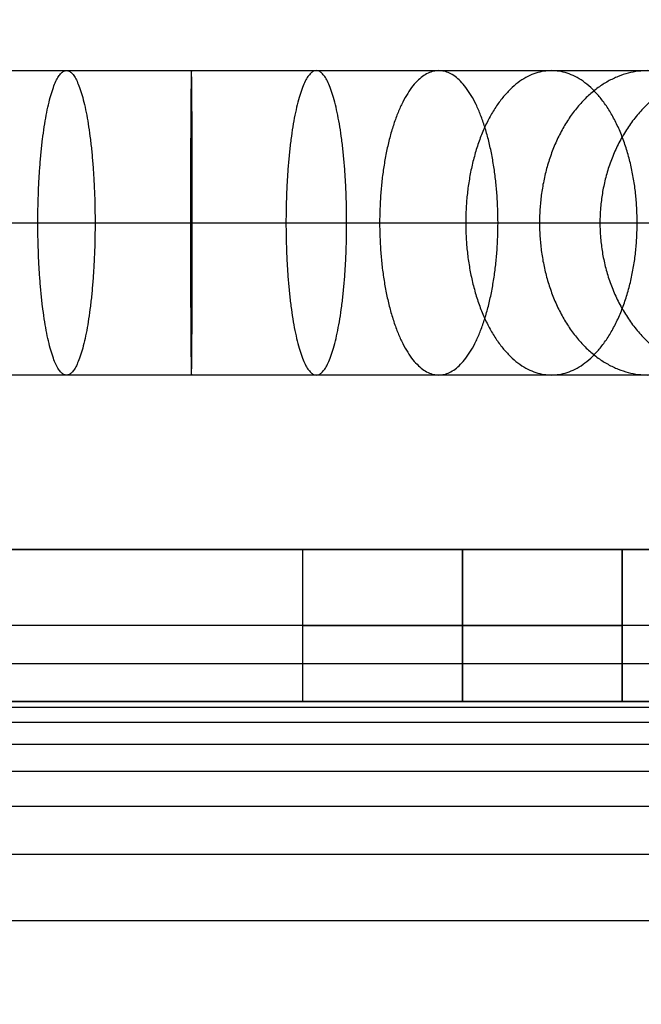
# Model space of a CAD drawing. Header units: millimetres. Extents: x -301 to 499, y -10 to 231.
# Tile 75 of 256: x -284.54 to -276.37, y 189.45 to 202.39. Entities that reach past the tile are written whole.
import ezdxf

# ---------------------------------------------------------------- set-up
doc = ezdxf.new("R2010")
doc.units = ezdxf.units.MM
doc.layers.add('Default', color=7, linetype='Continuous', true_color=0x000000)
doc.layers.add('Layer 01', color=7, linetype='Continuous', true_color=0x000000)

msp = doc.modelspace()

# ---------------------------------------------------------------- linework, layer by layer
at = {"layer": 'Default'}
for points, weights, knots in [([(-290.715, 17.319, 7.007), (-290.715, 5.857, 7.007), (-290.715, -5.606, 7.007), (-290.715, -5.657, 7.008), (-290.715, -5.708, 7.009), (-290.715, -5.759, 7.013), (-290.715, -5.809, 7.017), (-290.715, -5.859, 7.023), (-290.715, -5.909, 7.03), (-290.715, -5.958, 7.039), (-290.715, -6.007, 7.047), (-290.715, -6.055, 7.058), (-290.715, -6.103, 7.07), (-290.715, -6.151, 7.083), (-290.715, -6.198, 7.096), (-290.715, -6.244, 7.112), (-290.715, -6.291, 7.128), (-290.715, -6.336, 7.146), (-290.715, -6.381, 7.164), (-290.715, -6.425, 7.184), (-290.715, -6.469, 7.203), (-290.715, -6.512, 7.226), (-290.715, -6.555, 7.248), (-290.715, -6.597, 7.272), (-290.715, -6.639, 7.296), (-290.715, -6.679, 7.322), (-290.715, -6.72, 7.347), (-290.715, -6.759, 7.375), (-290.715, -6.798, 7.403), (-290.715, -6.835, 7.433), (-290.715, -6.873, 7.462), (-290.715, -6.909, 7.494), (-290.715, -6.945, 7.525), (-290.715, -6.98, 7.558), (-290.715, -7.015, 7.591), (-290.715, -7.048, 7.626), (-290.715, -7.081, 7.66), (-290.715, -7.112, 7.696), (-290.715, -7.143, 7.733), (-290.715, -7.173, 7.77), (-290.715, -7.203, 7.808), (-290.715, -7.23, 7.847), (-290.715, -7.258, 7.886), (-290.715, -7.284, 7.927), (-290.715, -7.31, 7.967), (-290.715, -7.334, 8.009), (-290.715, -7.358, 8.05), (-290.715, -7.38, 8.093), (-290.715, -7.402, 8.136), (-290.715, -7.422, 8.181), (-290.715, -7.442, 8.225), (-290.715, -7.46, 8.27), (-290.715, -7.478, 8.315), (-290.715, -7.494, 8.361), (-290.715, -7.509, 8.408), (-290.715, -7.523, 8.455), (-290.715, -7.536, 8.502), (-290.715, -7.547, 8.551), (-290.715, -7.558, 8.599), (-290.715, -7.567, 8.648), (-290.715, -7.576, 8.697), (-290.715, -7.582, 8.747), (-290.715, -7.589, 8.797), (-290.715, -7.592, 8.847), (-290.715, -7.596, 8.898), (-290.715, -7.598, 8.949), (-290.715, -7.599, 9), (-290.715, -7.599, 23.972), (-290.715, -7.599, 38.943), (-290.715, -7.595, 39.059), (-290.715, -7.592, 39.175), (-290.715, -7.581, 39.289), (-290.715, -7.57, 39.404), (-290.715, -7.551, 39.517), (-290.715, -7.533, 39.63), (-290.715, -7.508, 39.741), (-290.715, -7.483, 39.852), (-290.715, -7.451, 39.96), (-290.715, -7.419, 40.069), (-290.715, -7.381, 40.175), (-290.715, -7.342, 40.282), (-290.715, -7.297, 40.385), (-290.715, -7.253, 40.489), (-290.715, -7.201, 40.589), (-290.715, -7.15, 40.69), (-290.715, -7.093, 40.787), (-290.715, -7.035, 40.884), (-290.715, -6.972, 40.977), (-290.715, -6.908, 41.07), (-290.715, -6.839, 41.16), (-290.715, -6.77, 41.249), (-290.715, -6.695, 41.334), (-290.715, -6.62, 41.419), (-290.715, -6.54, 41.5), (-290.715, -6.459, 41.58), (-290.715, -6.374, 41.656), (-290.715, -6.288, 41.732), (-290.715, -6.197, 41.802), (-290.715, -6.106, 41.873), (-290.715, -6.01, 41.938), (-290.715, -5.915, 42.003), (-290.715, 96.059, 106.557), (-290.715, 198.032, 171.111), (-290.715, 198.128, 171.176), (-290.715, 198.224, 171.241), (-290.715, 198.315, 171.312), (-290.715, 198.406, 171.382), (-290.715, 198.491, 171.458), (-290.715, 198.577, 171.534), (-290.715, 198.657, 171.614), (-290.715, 198.738, 171.695), (-290.715, 198.813, 171.78), (-290.715, 198.887, 171.865), (-290.715, 198.957, 171.954), (-290.715, 199.026, 172.044), (-290.715, 199.089, 172.137), (-290.715, 199.153, 172.23), (-290.715, 199.21, 172.327), (-290.715, 199.267, 172.424), (-290.715, 199.319, 172.525), (-290.715, 199.37, 172.625), (-290.715, 199.415, 172.729), (-290.715, 199.46, 172.832), (-290.715, 199.498, 172.939), (-290.715, 199.537, 173.045), (-290.715, 199.569, 173.154), (-290.715, 199.601, 173.262), (-290.715, 199.626, 173.373), (-290.715, 199.651, 173.484), (-290.715, 199.669, 173.597), (-290.715, 199.687, 173.71), (-290.715, 199.698, 173.825), (-290.715, 199.709, 173.939), (-290.715, 199.713, 174.055), (-290.715, 199.716, 174.171), (-290.715, 199.716, 187.784), (-290.715, 199.716, 201.397), (-290.757, 199.716, 204.918), (-288.282, 199.716, 207.423), (-285.806, 199.716, 209.928), (-282.284, 199.716, 209.928), (-278.763, 199.716, 209.928), (-276.287, 199.716, 207.423), (-273.811, 199.716, 204.918), (-273.853, 199.716, 201.397)], [1, 1, 1, 1, 1, 1, 1, 1, 1, 1, 1, 1, 1, 1, 1, 1, 1, 1, 1, 1, 1, 1, 1, 1, 1, 1, 1, 1, 1, 1, 1, 1, 1, 1, 1, 1, 1, 1, 1, 1, 1, 1, 1, 1, 1, 1, 1, 1, 1, 1, 1, 1, 1, 1, 1, 1, 1, 1, 1, 1, 1, 1, 1, 1, 1, 1, 1, 1, 1, 1, 1, 1, 1, 1, 1, 1, 1, 1, 1, 1, 1, 1, 1, 1, 1, 1, 1, 1, 1, 1, 1, 1, 1, 1, 1, 1, 1, 1, 1, 1, 1, 1, 1, 1, 1, 1, 1, 1, 1, 1, 1, 1, 1, 1, 1, 1, 1, 1, 1, 1, 1, 1, 1, 1, 1, 1, 1, 1, 1, 1, 1, 1, 1, 1, 1, 1, 1, 0.922739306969, 1, 0.922739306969, 1, 0.922739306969, 1, 0.922739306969, 1], [0, 0, 0, 1, 1, 2, 2, 3, 3, 4, 4, 5, 5, 6, 6, 7, 7, 8, 8, 9, 9, 10, 10, 11, 11, 12, 12, 13, 13, 14, 14, 15, 15, 16, 16, 17, 17, 18, 18, 19, 19, 20, 20, 21, 21, 22, 22, 23, 23, 24, 24, 25, 25, 26, 26, 27, 27, 28, 28, 29, 29, 30, 30, 31, 31, 32, 32, 33, 33, 34, 34, 35, 35, 36, 36, 37, 37, 38, 38, 39, 39, 40, 40, 41, 41, 42, 42, 43, 43, 44, 44, 45, 45, 46, 46, 47, 47, 48, 48, 49, 49, 50, 50, 51, 51, 52, 52, 53, 53, 54, 54, 55, 55, 56, 56, 57, 57, 58, 58, 59, 59, 60, 60, 61, 61, 62, 62, 63, 63, 64, 64, 65, 65, 66, 66, 67, 67, 68, 68, 68.669432, 68.669432, 69.338864, 69.338864, 70.008296, 70.008296, 70.677728, 70.677728, 70.677728]), ([(-283.925, 197.716, 209.767), (-284.301, 197.716, 211.732), (-284.301, 199.716, 211.732), (-284.301, 201.716, 211.732), (-283.925, 201.716, 209.767)], [1, 0.707106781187, 1, 0.707106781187, 1], [0, 0, 0, 3.141593, 3.141593, 6.283185, 6.283185, 6.283185]), ([(-283.925, 197.716, 209.767), (-284.301, 197.716, 211.732), (-284.301, 199.716, 211.732), (-284.301, 201.716, 211.732), (-283.925, 201.716, 209.767)], [1, 0.707106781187, 1, 0.707106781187, 1], [0, 0, 0, 3.141593, 3.141593, 6.283185, 6.283185, 6.283185]), ([(-283.925, 201.716, 209.767), (-283.55, 201.716, 207.803), (-283.55, 199.716, 207.803), (-283.55, 197.716, 207.803), (-283.925, 197.716, 209.767)], [1, 0.707106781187, 1, 0.707106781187, 1], [6.283185, 6.283185, 6.283185, 9.424778, 9.424778, 12.566371, 12.566371, 12.566371]), ([(-283.925, 201.716, 209.767), (-283.55, 201.716, 207.803), (-283.55, 199.716, 207.803), (-283.55, 197.716, 207.803), (-283.925, 197.716, 209.767)], [1, 0.707106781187, 1, 0.707106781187, 1], [6.283185, 6.283185, 6.283185, 9.424778, 9.424778, 12.566371, 12.566371, 12.566371]), ([(-282.284, 201.716, 209.928), (-282.296, 201.716, 207.928), (-282.296, 199.716, 207.928), (-282.296, 197.716, 207.928), (-282.284, 197.716, 209.928)], [1, 0.707106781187, 1, 0.707106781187, 1], [6.283185, 6.283185, 6.283185, 9.424778, 9.424778, 12.566371, 12.566371, 12.566371]), ([(-282.284, 201.716, 209.928), (-282.296, 201.716, 207.928), (-282.296, 199.716, 207.928), (-282.296, 197.716, 207.928), (-282.284, 197.716, 209.928)], [1, 0.707106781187, 1, 0.707106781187, 1], [6.283185, 6.283185, 6.283185, 9.424778, 9.424778, 12.566371, 12.566371, 12.566371]), ([(-282.284, 197.716, 209.928), (-282.273, 197.716, 211.928), (-282.273, 199.716, 211.928), (-282.273, 201.716, 211.928), (-282.284, 201.716, 209.928)], [1, 0.707106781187, 1, 0.707106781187, 1], [0, 0, 0, 3.141593, 3.141593, 6.283185, 6.283185, 6.283185]), ([(-282.284, 197.716, 209.928), (-282.273, 197.716, 211.928), (-282.273, 199.716, 211.928), (-282.273, 201.716, 211.928), (-282.284, 201.716, 209.928)], [1, 0.707106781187, 1, 0.707106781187, 1], [0, 0, 0, 3.141593, 3.141593, 6.283185, 6.283185, 6.283185]), ([(-280.643, 201.716, 209.767), (-281.042, 201.716, 207.807), (-281.042, 199.716, 207.807), (-281.042, 197.716, 207.807), (-280.643, 197.716, 209.767)], [1, 0.707106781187, 1, 0.707106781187, 1], [6.283185, 6.283185, 6.283185, 9.424778, 9.424778, 12.566371, 12.566371, 12.566371]), ([(-280.643, 201.716, 209.767), (-281.042, 201.716, 207.807), (-281.042, 199.716, 207.807), (-281.042, 197.716, 207.807), (-280.643, 197.716, 209.767)], [1, 0.707106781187, 1, 0.707106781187, 1], [6.283185, 6.283185, 6.283185, 9.424778, 9.424778, 12.566371, 12.566371, 12.566371]), ([(-280.643, 197.716, 209.767), (-280.245, 197.716, 211.727), (-280.245, 199.716, 211.727), (-280.245, 201.716, 211.727), (-280.643, 201.716, 209.767)], [1, 0.707106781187, 1, 0.707106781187, 1], [0, 0, 0, 3.141593, 3.141593, 6.283185, 6.283185, 6.283185]), ([(-280.643, 197.716, 209.767), (-280.245, 197.716, 211.727), (-280.245, 199.716, 211.727), (-280.245, 201.716, 211.727), (-280.643, 201.716, 209.767)], [1, 0.707106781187, 1, 0.707106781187, 1], [0, 0, 0, 3.141593, 3.141593, 6.283185, 6.283185, 6.283185]), ([(-279.035, 201.716, 209.277), (-279.812, 201.716, 207.434), (-279.812, 199.716, 207.434), (-279.812, 197.716, 207.434), (-279.035, 197.716, 209.277)], [1, 0.707106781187, 1, 0.707106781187, 1], [6.283185, 6.283185, 6.283185, 9.424778, 9.424778, 12.566371, 12.566371, 12.566371]), ([(-279.035, 201.716, 209.277), (-279.812, 201.716, 207.434), (-279.812, 199.716, 207.434), (-279.812, 197.716, 207.434), (-279.035, 197.716, 209.277)], [1, 0.707106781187, 1, 0.707106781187, 1], [6.283185, 6.283185, 6.283185, 9.424778, 9.424778, 12.566371, 12.566371, 12.566371]), ([(-279.035, 197.716, 209.277), (-278.257, 197.716, 211.119), (-278.257, 199.716, 211.119), (-278.257, 201.716, 211.119), (-279.035, 201.716, 209.277)], [1, 0.707106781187, 1, 0.707106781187, 1], [0, 0, 0, 3.141593, 3.141593, 6.283185, 6.283185, 6.283185]), ([(-279.035, 197.716, 209.277), (-278.257, 197.716, 211.119), (-278.257, 199.716, 211.119), (-278.257, 201.716, 211.119), (-279.035, 201.716, 209.277)], [1, 0.707106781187, 1, 0.707106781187, 1], [0, 0, 0, 3.141593, 3.141593, 6.283185, 6.283185, 6.283185]), ([(-277.555, 201.716, 208.477), (-278.681, 201.716, 206.825), (-278.681, 199.716, 206.825), (-278.681, 197.716, 206.825), (-277.555, 197.716, 208.477)], [1, 0.707106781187, 1, 0.707106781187, 1], [6.283185, 6.283185, 6.283185, 9.424778, 9.424778, 12.566371, 12.566371, 12.566371]), ([(-277.555, 201.716, 208.477), (-278.681, 201.716, 206.825), (-278.681, 199.716, 206.825), (-278.681, 197.716, 206.825), (-277.555, 197.716, 208.477)], [1, 0.707106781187, 1, 0.707106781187, 1], [6.283185, 6.283185, 6.283185, 9.424778, 9.424778, 12.566371, 12.566371, 12.566371]), ([(-276.287, 201.716, 207.423), (-277.712, 201.716, 206.02), (-277.712, 199.716, 206.02), (-277.712, 197.716, 206.02), (-276.287, 197.716, 207.423)], [1, 0.707106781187, 1, 0.707106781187, 1], [6.283185, 6.283185, 6.283185, 9.424778, 9.424778, 12.566371, 12.566371, 12.566371]), ([(-276.287, 201.716, 207.423), (-277.712, 201.716, 206.02), (-277.712, 199.716, 206.02), (-277.712, 197.716, 206.02), (-276.287, 197.716, 207.423)], [1, 0.707106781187, 1, 0.707106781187, 1], [6.283185, 6.283185, 6.283185, 9.424778, 9.424778, 12.566371, 12.566371, 12.566371]), ([(-277.555, 197.716, 208.477), (-276.429, 197.716, 210.13), (-276.429, 199.716, 210.13), (-276.429, 201.716, 210.13), (-277.555, 201.716, 208.477)], [1, 0.707106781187, 1, 0.707106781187, 1], [0, 0, 0, 3.141593, 3.141593, 6.283185, 6.283185, 6.283185]), ([(-277.555, 197.716, 208.477), (-276.429, 197.716, 210.13), (-276.429, 199.716, 210.13), (-276.429, 201.716, 210.13), (-277.555, 201.716, 208.477)], [1, 0.707106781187, 1, 0.707106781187, 1], [0, 0, 0, 3.141593, 3.141593, 6.283185, 6.283185, 6.283185]), ([(-275.248, 201.716, 206.143), (-276.918, 201.716, 205.042), (-276.918, 199.716, 205.042), (-276.918, 197.716, 205.042), (-275.248, 197.716, 206.143)], [1, 0.707106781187, 1, 0.707106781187, 1], [6.283185, 6.283185, 6.283185, 9.424778, 9.424778, 12.566371, 12.566371, 12.566371]), ([(-275.248, 201.716, 206.143), (-276.918, 201.716, 205.042), (-276.918, 199.716, 205.042), (-276.918, 197.716, 205.042), (-275.248, 197.716, 206.143)], [1, 0.707106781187, 1, 0.707106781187, 1], [6.283185, 6.283185, 6.283185, 9.424778, 9.424778, 12.566371, 12.566371, 12.566371])]:
    msp.add_rational_spline(points, weights, degree=2, knots=knots, dxfattribs=at)
for points, knots in [([(-290.715, 201.716, 201.397), (-290.722, 201.716, 201.947), (-290.626, 201.716, 203.06), (-290.155, 201.716, 204.675), (-289.373, 201.716, 206.164), (-288.32, 201.716, 207.461), (-287.035, 201.716, 208.529), (-285.556, 201.716, 209.329), (-283.947, 201.716, 209.819), (-282.284, 201.716, 209.982), (-280.622, 201.716, 209.819), (-279.013, 201.716, 209.329), (-277.533, 201.716, 208.529), (-276.249, 201.716, 207.461), (-275.196, 201.716, 206.164), (-274.414, 201.716, 204.675), (-273.943, 201.716, 203.06), (-273.847, 201.716, 201.947), (-273.853, 201.716, 201.397)], [0, 0, 0, 0, 1.651589, 3.336142, 5.020695, 6.672283, 8.323872, 10.008425, 11.692978, 13.344566, 14.996155, 16.680708, 18.365261, 20.016849, 21.668438, 23.352991, 25.037544, 26.689132, 26.689132, 26.689132, 26.689132]), ([(-290.715, 201.716, 201.397), (-290.722, 201.716, 201.947), (-290.626, 201.716, 203.06), (-290.155, 201.716, 204.675), (-289.373, 201.716, 206.164), (-288.32, 201.716, 207.461), (-287.035, 201.716, 208.529), (-285.556, 201.716, 209.329), (-283.947, 201.716, 209.819), (-282.284, 201.716, 209.982), (-280.622, 201.716, 209.819), (-279.013, 201.716, 209.329), (-277.533, 201.716, 208.529), (-276.249, 201.716, 207.461), (-275.196, 201.716, 206.164), (-274.414, 201.716, 204.675), (-273.943, 201.716, 203.06), (-273.847, 201.716, 201.947), (-273.853, 201.716, 201.397)], [0, 0, 0, 0, 1.651589, 3.336142, 5.020695, 6.672283, 8.323872, 10.008425, 11.692978, 13.344566, 14.996155, 16.680708, 18.365261, 20.016849, 21.668438, 23.352991, 25.037544, 26.689132, 26.689132, 26.689132, 26.689132]), ([(-292.715, 199.716, 201.397), (-292.722, 199.716, 202.078), (-292.6, 199.716, 203.454), (-292.013, 199.716, 205.45), (-291.042, 199.716, 207.289), (-289.738, 199.716, 208.89), (-288.147, 199.716, 210.207), (-286.317, 199.716, 211.193), (-284.327, 199.716, 211.796), (-282.272, 199.716, 211.995), (-280.218, 199.716, 211.791), (-278.23, 199.716, 211.184), (-276.402, 199.716, 210.194), (-274.814, 199.716, 208.873), (-273.514, 199.716, 207.269), (-272.547, 199.716, 205.428), (-271.964, 199.716, 203.431), (-271.845, 199.716, 202.054), (-271.853, 199.716, 201.373)], [0, 0, 0, 0, 1.651589, 3.336142, 5.020695, 6.672283, 8.323872, 10.008425, 11.692978, 13.344566, 14.996155, 16.680708, 18.365261, 20.016849, 21.668438, 23.352991, 25.037544, 26.689132, 26.689132, 26.689132, 26.689132]), ([(-292.715, 199.716, 201.397), (-292.722, 199.716, 202.078), (-292.6, 199.716, 203.454), (-292.013, 199.716, 205.45), (-291.042, 199.716, 207.289), (-289.738, 199.716, 208.89), (-288.147, 199.716, 210.207), (-286.317, 199.716, 211.193), (-284.327, 199.716, 211.796), (-282.272, 199.716, 211.995), (-280.218, 199.716, 211.791), (-278.23, 199.716, 211.184), (-276.402, 199.716, 210.194), (-274.814, 199.716, 208.873), (-273.514, 199.716, 207.269), (-272.547, 199.716, 205.428), (-271.964, 199.716, 203.431), (-271.845, 199.716, 202.054), (-271.853, 199.716, 201.373)], [0, 0, 0, 0, 1.651589, 3.336142, 5.020695, 6.672283, 8.323872, 10.008425, 11.692978, 13.344566, 14.996155, 16.680708, 18.365261, 20.016849, 21.668438, 23.352991, 25.037544, 26.689132, 26.689132, 26.689132, 26.689132]), ([(-288.715, 199.716, 201.397), (-288.722, 199.716, 201.816), (-288.652, 199.716, 202.666), (-288.297, 199.716, 203.9), (-287.703, 199.716, 205.039), (-286.903, 199.716, 206.032), (-285.924, 199.716, 206.851), (-284.795, 199.716, 207.465), (-283.567, 199.716, 207.842), (-282.296, 199.716, 207.97), (-281.026, 199.716, 207.847), (-279.796, 199.716, 207.474), (-278.665, 199.716, 206.864), (-277.683, 199.716, 206.049), (-276.879, 199.716, 205.059), (-276.281, 199.716, 203.922), (-275.921, 199.716, 202.69), (-275.848, 199.716, 201.84), (-275.853, 199.716, 201.42)], [0, 0, 0, 0, 1.651589, 3.336142, 5.020695, 6.672283, 8.323872, 10.008425, 11.692978, 13.344566, 14.996155, 16.680708, 18.365261, 20.016849, 21.668438, 23.352991, 25.037544, 26.689132, 26.689132, 26.689132, 26.689132]), ([(-288.715, 199.716, 201.397), (-288.722, 199.716, 201.816), (-288.652, 199.716, 202.666), (-288.297, 199.716, 203.9), (-287.703, 199.716, 205.039), (-286.903, 199.716, 206.032), (-285.924, 199.716, 206.851), (-284.795, 199.716, 207.465), (-283.567, 199.716, 207.842), (-282.296, 199.716, 207.97), (-281.026, 199.716, 207.847), (-279.796, 199.716, 207.474), (-278.665, 199.716, 206.864), (-277.683, 199.716, 206.049), (-276.879, 199.716, 205.059), (-276.281, 199.716, 203.922), (-275.921, 199.716, 202.69), (-275.848, 199.716, 201.84), (-275.853, 199.716, 201.42)], [0, 0, 0, 0, 1.651589, 3.336142, 5.020695, 6.672283, 8.323872, 10.008425, 11.692978, 13.344566, 14.996155, 16.680708, 18.365261, 20.016849, 21.668438, 23.352991, 25.037544, 26.689132, 26.689132, 26.689132, 26.689132]), ([(-273.853, 197.716, 201.397), (-273.847, 197.716, 201.947), (-273.943, 197.716, 203.06), (-274.414, 197.716, 204.675), (-275.196, 197.716, 206.164), (-276.249, 197.716, 207.461), (-277.533, 197.716, 208.529), (-279.013, 197.716, 209.329), (-280.622, 197.716, 209.819), (-282.284, 197.716, 209.982), (-283.947, 197.716, 209.819), (-285.556, 197.716, 209.329), (-287.035, 197.716, 208.529), (-288.32, 197.716, 207.461), (-289.373, 197.716, 206.164), (-290.155, 197.716, 204.675), (-290.626, 197.716, 203.06), (-290.722, 197.716, 201.947), (-290.715, 197.716, 201.397)], [-26.689132, -26.689132, -26.689132, -26.689132, -25.037544, -23.352991, -21.668438, -20.016849, -18.365261, -16.680708, -14.996155, -13.344566, -11.692978, -10.008425, -8.323872, -6.672283, -5.020695, -3.336142, -1.651589, 0, 0, 0, 0]), ([(-273.853, 197.716, 201.397), (-273.847, 197.716, 201.947), (-273.943, 197.716, 203.06), (-274.414, 197.716, 204.675), (-275.196, 197.716, 206.164), (-276.249, 197.716, 207.461), (-277.533, 197.716, 208.529), (-279.013, 197.716, 209.329), (-280.622, 197.716, 209.819), (-282.284, 197.716, 209.982), (-283.947, 197.716, 209.819), (-285.556, 197.716, 209.329), (-287.035, 197.716, 208.529), (-288.32, 197.716, 207.461), (-289.373, 197.716, 206.164), (-290.155, 197.716, 204.675), (-290.626, 197.716, 203.06), (-290.722, 197.716, 201.947), (-290.715, 197.716, 201.397)], [-26.689132, -26.689132, -26.689132, -26.689132, -25.037544, -23.352991, -21.668438, -20.016849, -18.365261, -16.680708, -14.996155, -13.344566, -11.692978, -10.008425, -8.323872, -6.672283, -5.020695, -3.336142, -1.651589, 0, 0, 0, 0])]:
    msp.add_open_spline(points, degree=3, knots=knots, dxfattribs=at)
at = {"layer": 'Layer 01'}
for p, q in [((-290.085, 195.425, 5), (-279.366, 195.425, 5)), ((-280.825, 195.425, 7), (-276.625, 195.425, 7)), ((-278.725, 195.425, 4.9), (-278.725, 195.425, 9.1)), ((-278.725, 193.425, 4.9), (-278.725, 195.425, 4.9)), ((-278.725, 193.425, 9.1), (-278.725, 195.425, 9.1)), ((-278.085, 195.425, 5), (99.275, 195.425, 5)), ((99.275, 194.425), (-299.725, 194.425)), ((-290.085, 193.425, 5), (-279.366, 193.425, 5)), ((-280.825, 193.425, 7), (-276.625, 193.425, 7)), ((-278.725, 193.425, 4.9), (-278.725, 193.425, 9.1)), ((-278.085, 193.425, 5), (99.275, 193.425, 5))]:
    msp.add_line(p, q, dxfattribs=at)
at = {"layer": 'Layer 01', "extrusion": (0, 1, 0)}
for start, end in [(180, 0), (0, 180)]:
    msp.add_arc((278.725, 7, 194.425), 2.1, start, end, dxfattribs=at)
at = {"layer": 'Layer 01'}
for points, degree in [([(99.275, 195.425, 10), (-100.725, 195.425, 10), (-300.725, 195.425, 10)], 2), ([(99.275, 195.425), (-100.225, 195.425), (-299.725, 195.425)], 2), ([(-280.825, 195.425, 7), (-280.825, 194.425, 7), (-280.825, 193.425, 7)], 2), ([(-280.825, 195.425, 7), (-280.825, 194.425, 7), (-280.825, 193.425, 7)], 2), ([(-278.725, 195.425, 9.1), (-278.725, 194.425, 9.1), (-278.725, 193.425, 9.1)], 2), ([(-278.725, 195.425, 4.9), (-278.725, 194.425, 4.9), (-278.725, 193.425, 4.9)], 2), ([(-276.625, 195.425, 7), (-276.625, 194.425, 7), (-276.625, 193.425, 7)], 2), ([(-300.725, 193.925, 14.5), (-100.725, 193.925, 14.5), (99.275, 193.925, 14.5)], 2), ([(-300.725, 193.425, 10), (-167.392, 193.425, 10), (-34.059, 193.425, 10), (99.275, 193.425, 10)], 3), ([(-300.725, 193.351, 11.123), (-100.725, 193.351, 11.123), (99.275, 193.351, 11.123)], 2), ([(99.275, 193.425), (-100.225, 193.425), (-299.725, 193.425)], 2), ([(-300.725, 193.152, 11.993), (-100.725, 193.152, 11.993), (99.275, 193.152, 11.993)], 2), ([(-300.725, 192.866, 12.627), (-100.725, 192.866, 12.627), (99.275, 192.866, 12.627)], 2), ([(-300.725, 192.51, 13.086), (-100.725, 192.51, 13.086), (99.275, 192.51, 13.086)], 2), ([(-300.725, 192.052, 13.441), (-100.725, 192.052, 13.441), (99.275, 192.052, 13.441)], 2), ([(-300.725, 191.417, 13.728), (-100.725, 191.417, 13.728), (99.275, 191.417, 13.728)], 2), ([(-300.725, 190.548, 13.926), (-100.725, 190.548, 13.926), (99.275, 190.548, 13.926)], 2)]:
    msp.add_open_spline(points, degree=degree, dxfattribs=at)
for points, weights, knots in [([(-276.625, 195.425, 7), (-276.625, 195.425, 9.1), (-278.725, 195.425, 9.1), (-280.825, 195.425, 9.1), (-280.825, 195.425, 7), (-280.825, 195.425, 4.9), (-278.725, 195.425, 4.9), (-276.625, 195.425, 4.9), (-276.625, 195.425, 7)], [1, 0.707106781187, 1, 0.707106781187, 1, 0.707106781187, 1, 0.707106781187, 1], [0, 0, 0, 1.884956, 1.884956, 3.769911, 3.769911, 5.654867, 5.654867, 7.539822, 7.539822, 7.539822]), ([(-276.625, 195.425, 7), (-276.625, 195.425, 4.9), (-278.725, 195.425, 4.9), (-280.825, 195.425, 4.9), (-280.825, 195.425, 7)], [1, 0.707106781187, 1, 0.707106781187, 1], [0, 0, 0, 4.2, 4.2, 8.4, 8.4, 8.4]), ([(-276.625, 195.425, 7), (-276.625, 195.425, 9.1), (-278.725, 195.425, 9.1), (-280.825, 195.425, 9.1), (-280.825, 195.425, 7)], [1, 0.707106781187, 1, 0.707106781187, 1], [-8.4, -8.4, -8.4, -4.2, -4.2, 0, 0, 0]), ([(-276.625, 194.425, 7), (-276.625, 194.425, 9.1), (-278.725, 194.425, 9.1), (-280.825, 194.425, 9.1), (-280.825, 194.425, 7), (-280.825, 194.425, 4.9), (-278.725, 194.425, 4.9), (-276.625, 194.425, 4.9), (-276.625, 194.425, 7)], [1, 0.707106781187, 1, 0.707106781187, 1, 0.707106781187, 1, 0.707106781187, 1], [0, 0, 0, 1.884956, 1.884956, 3.769911, 3.769911, 5.654867, 5.654867, 7.539822, 7.539822, 7.539822]), ([(-276.625, 193.425, 7), (-276.625, 193.425, 9.1), (-278.725, 193.425, 9.1), (-280.825, 193.425, 9.1), (-280.825, 193.425, 7), (-280.825, 193.425, 4.9), (-278.725, 193.425, 4.9), (-276.625, 193.425, 4.9), (-276.625, 193.425, 7)], [1, 0.707106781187, 1, 0.707106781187, 1, 0.707106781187, 1, 0.707106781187, 1], [0, 0, 0, 1.884956, 1.884956, 3.769911, 3.769911, 5.654867, 5.654867, 7.539822, 7.539822, 7.539822]), ([(-280.825, 193.425, 7), (-280.825, 193.425, 4.9), (-278.725, 193.425, 4.9), (-276.625, 193.425, 4.9), (-276.625, 193.425, 7)], [1, 0.707106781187, 1, 0.707106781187, 1], [0, 0, 0, 4.2, 4.2, 8.4, 8.4, 8.4]), ([(-280.825, 193.425, 7), (-280.825, 193.425, 9.1), (-278.725, 193.425, 9.1), (-276.625, 193.425, 9.1), (-276.625, 193.425, 7)], [1, 0.707106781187, 1, 0.707106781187, 1], [-8.4, -8.4, -8.4, -4.2, -4.2, 0, 0, 0])]:
    msp.add_rational_spline(points, weights, degree=2, knots=knots, dxfattribs=at)
msp.add_open_spline([(-276.625, 193.425, 7), (-276.625, 193.605, 7), (-276.625, 193.786, 7), (-276.625, 194.605, 7), (-276.625, 195.425, 7)], degree=2, knots=[0, 0, 0, 0.361474, 0.361474, 2, 2, 2], dxfattribs=at)

doc.saveas('drawing.dxf')
